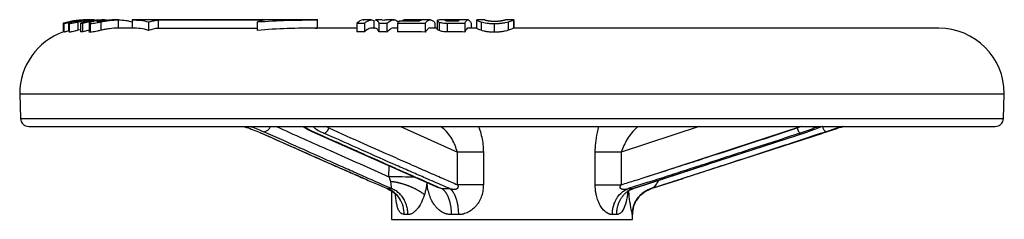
# Model space of a CAD drawing. Header units: millimetres. Extents: x 415 to 1550, y 0 to 812.
# Tile 34 of 51: x 415 to 595, y 502 to 539. Entities that reach past the tile are written whole.
import ezdxf

# ---------------------------------------------------------------- set-up
doc = ezdxf.new("R2010")
doc.units = ezdxf.units.MM

msp = doc.modelspace()

# ---------------------------------------------------------------- linework, layer by layer
at = {"color": 7, "linetype": 'Continuous', "lineweight": 25}
for p, q in [((422.5, 538.22), (423.02, 538.34)), ((422.5, 538.22), (422.5, 536.63)), ((423.09, 538.36), (422.53, 538.22)), ((423.46, 538.37), (423.46, 536.81)), ((423.57, 538.2), (423.57, 536.58)), ((424.06, 538.62), (424.06, 538.57)), ((425.06, 538.73), (425.27, 538.74)), ((425.18, 538.49), (425.18, 536.95)), ((425.69, 538.23), (425.69, 536.65)), ((426.07, 536.64), (426.07, 538.22)), ((427.42, 538.84), (427.22, 538.84)), ((427.26, 538.29), (427.26, 536.67)), ((429.37, 538.49), (429.37, 536.95)), ((430.04, 538.84), (429.58, 538.84)), ((429.59, 538.77), (429.59, 538.64)), ((432.6, 538.84), (432.04, 538.84)), ((432.55, 538.84), (432.55, 537.34)), ((435.16, 537.34), (435.16, 538.84)), ((438.09, 538.47), (438.09, 536.93)), ((439.84, 538.81), (439.84, 537.3)), ((448.69, 538.81), (439.84, 538.81)), ((459.24, 538.81), (448.69, 538.81)), ((458.01, 536.93), (458.01, 538.47)), ((468.91, 538.84), (468.91, 537.34)), ((476.19, 538.23), (476.19, 536.64)), ((478.86, 538.84), (477.32, 538.84)), ((477.58, 538.24), (477.58, 536.66)), ((479.32, 538.76), (479.32, 537.34)), ((480.23, 538.23), (480.23, 536.65)), ((481.1, 538.76), (480.84, 538.77)), ((482.98, 538.84), (481.58, 538.84)), ((481.69, 538.22), (481.69, 536.63)), ((483.59, 538.23), (483.59, 536.65)), ((484.83, 538.83), (484.62, 538.81)), ((484.62, 538.81), (484.62, 538.59)), ((488.67, 538.22), (488.67, 536.63)), ((490.52, 537.34), (490.52, 538.26)), ((490.89, 538.77), (490.89, 537.17)), ((491.26, 538.43), (491.26, 536.88)), ((491.74, 538.84), (491.5, 538.84)), ((493.44, 538.84), (491.74, 538.84)), ((492.37, 538.78), (492.37, 538.75)), ((492.71, 538.24), (492.71, 536.66)), ((496.52, 538.84), (493.44, 538.84)), ((493.55, 538.84), (495.02, 538.84)), ((495.93, 538.22), (495.93, 536.63)), ((497.08, 538.26), (497.08, 537.34)), ((498.08, 538.85), (498.08, 537.33)), ((499.53, 538.84), (498.11, 538.84)), ((498.91, 538.48), (498.91, 536.94)), ((499.55, 538.85), (499.55, 538.83)), ((504.89, 538.84), (503.42, 538.84)), ((503.82, 538.49), (503.82, 536.95)), ((504.89, 538.84), (504.88, 538.83)), ((504.89, 538.84), (504.89, 537.34)), ((504.9, 537.34), (504.9, 538.86)), ((422.62, 538.2), (422.62, 536.58)), ((422.63, 538.18), (422.63, 536.59)), ((422.63, 536.59), (422.63, 536.61)), ((423.62, 536.59), (423.6, 536.63)), ((423.62, 538.18), (423.62, 536.59)), ((425.69, 537.04), (425.18, 536.95)), ((427.27, 536.96), (426.07, 536.64)), ((427.46, 538.18), (427.46, 536.59)), ((435.25, 537.34), (432.58, 537.34)), ((458.01, 537.3), (439.84, 537.3)), ((476.19, 537.34), (468.57, 537.34)), ((468.63, 537.33), (468.91, 537.34)), ((479.52, 537.34), (478.85, 537.34)), ((483.59, 537.34), (482.99, 537.34)), ((490.81, 537.34), (489.61, 537.34)), ((498.11, 537.34), (496.52, 537.34)), ((501.29, 538.18), (501.29, 536.59)), ((582.55, 537.34), (504.89, 537.34)), ((504.89, 537.34), (504.89, 537.34)), ((414.55, 525.34), (414.71, 520.79)), ((414.55, 525.34), (440.91, 525.34)), ((440.91, 525.34), (594.55, 525.34)), ((594.39, 520.79), (594.55, 525.34)), ((416.21, 519.34), (592.89, 519.34)), ((467.98, 518.44), (491.07, 508.16)), ((535.81, 509.85), (561.38, 518.11)), ((540.35, 512.43), (558.62, 518.38)), ((494.59, 508.68), (494.59, 514.66)), ((499.31, 514.66), (499.31, 508.68)), ((519.77, 508.68), (519.77, 514.66)), ((524.52, 514.66), (519.77, 514.66)), ((524.52, 514.66), (524.52, 508.68)), ((527.13, 508.11), (540.44, 512.45)), ((530.01, 507.96), (535.82, 509.81)), ((499.31, 508.68), (494.59, 508.68)), ((530.03, 507.96), (529.4, 507.65)), ((482.55, 507.49), (482.55, 502.34)), ((526.55, 502.34), (526.55, 503.2))]:
    msp.add_line(p, q, dxfattribs=at)
at = {"color": 8, "linetype": 'Continuous', "lineweight": 25}
for p, q in [((435.08, 538.5), (435.08, 537.34)), ((448.69, 538.81), (449.39, 538.84)), ((492.79, 538.62), (492.79, 538.83)), ((493.55, 538.84), (493.55, 538.6)), ((414.71, 520.79), (594.39, 520.79)), ((467.99, 518.45), (468.31, 518.38)), ((471.05, 519.07), (470.47, 519.34)), ((484.15, 519.34), (494.59, 514.66)), ((538.77, 519.34), (524.52, 514.66)), ((557.43, 519.34), (529.28, 510.15)), ((482.04, 510.15), (482.11, 512.15)), ((526.65, 507.96), (540.35, 512.43)), ((481.9, 507.9), (481.74, 507.96)), ((482.05, 507.89), (481.99, 507.88)), ((490.96, 508.21), (491.75, 507.96)), ((526.65, 507.96), (527.12, 508.14))]:
    msp.add_line(p, q, dxfattribs=at)
at = {"color": 7, "linetype": 'Continuous', "lineweight": 25}
for centre, radius, start, end in [((426.55, 525.34), 12, 109.5601, 180), ((582.55, 525.34), 12, 0, 90), ((416.21, 520.84), 1.5, 182, 270), ((592.89, 520.84), 1.5, 270, 358)]:
    msp.add_arc(centre, radius, start, end, dxfattribs=at)
at = {"color": 8, "linetype": 'Continuous', "lineweight": 25}
for centre, radius, start, end in [((458.98, 519.92), 1.55, 276.8773, 338.2621), ((481.3, 396.56), 113.59, 87.161, 89.6266)]:
    msp.add_arc(centre, radius, start, end, dxfattribs=at)
at = {"color": 7, "linetype": 'Continuous', "lineweight": 25}
for points, knots in [([(423.14, 538.37), (423.03, 538.34), (422.94, 538.31), (422.79, 538.26), (422.74, 538.24), (422.62, 538.19), (422.61, 538.18), (422.63, 538.18)], [0, 0, 0, 0, 0.25, 0.25, 0.5, 0.5, 1, 1, 1, 1]), ([(422.63, 538.18), (422.66, 538.18), (422.73, 538.19), (422.92, 538.24), (423.01, 538.26), (423.21, 538.31), (423.32, 538.34), (423.46, 538.37)], [0, 0, 0, 0, 0.5, 0.5, 0.75, 0.75, 1, 1, 1, 1]), ([(423.46, 538.37), (423.7, 538.43), (423.99, 538.5), (424.46, 538.59), (424.63, 538.62), (424.96, 538.68), (425.12, 538.7), (425.29, 538.73)], [0, 0, 0, 0, 0.5, 0.5, 0.75, 0.75, 1, 1, 1, 1]), ([(424.29, 538.48), (424.15, 538.44), (424.02, 538.4), (423.81, 538.33), (423.72, 538.29), (423.61, 538.24), (423.58, 538.22), (423.56, 538.19), (423.58, 538.18), (423.62, 538.18)], [0, 0, 0, 0, 0.25, 0.25, 0.5, 0.5, 0.75, 0.75, 1, 1, 1, 1]), ([(423.62, 538.18), (423.66, 538.18), (423.72, 538.19), (423.89, 538.21), (424, 538.24), (424.27, 538.29), (424.43, 538.33), (424.78, 538.41), (424.98, 538.45), (425.18, 538.49)], [0, 0, 0, 0, 0.25, 0.25, 0.5, 0.5, 0.75, 0.75, 1, 1, 1, 1]), ([(425.01, 538.75), (424.8, 538.72), (424.59, 538.69), (424.19, 538.62), (424, 538.58), (423.82, 538.54)], [0, 0, 0, 0, 0.5, 0.5, 1, 1, 1, 1]), ([(424.06, 538.56), (424.05, 538.56), (424.05, 538.56), (424.06, 538.57), (424.07, 538.57)], [0, 0, 0, 0, 0.826283, 1, 1, 1, 1]), ([(424.41, 538.62), (424.29, 538.59), (424.21, 538.58), (424.1, 538.56), (424.07, 538.56), (424.06, 538.56)], [0, 0, 0, 0, 0.5, 0.5, 1, 1, 1, 1]), ([(424.25, 538.61), (424.35, 538.63), (424.49, 538.66), (424.79, 538.71), (424.95, 538.73), (425.11, 538.75)], [0, 0, 0, 0, 0.5, 0.5, 1, 1, 1, 1]), ([(427.04, 538.84), (426.77, 538.84), (426.51, 538.83), (426, 538.79), (425.76, 538.76), (425.29, 538.7), (425.07, 538.66), (424.65, 538.57), (424.46, 538.53), (424.29, 538.48)], [0, 0, 0, 0, 0.25, 0.25, 0.5, 0.5, 0.75, 0.75, 1, 1, 1, 1]), ([(425.1, 538.72), (425.07, 538.72), (425.01, 538.71), (424.91, 538.7), (424.82, 538.68), (424.73, 538.67), (424.65, 538.65), (424.56, 538.64), (424.48, 538.63), (424.43, 538.62), (424.41, 538.62)], [0, 0, 0, 0, 0.12708, 0.250748, 0.372367, 0.493374, 0.615238, 0.739401, 0.867235, 1, 1, 1, 1]), ([(425.03, 538.56), (425.01, 538.56), (424.98, 538.56), (425.03, 538.58), (425.04, 538.58)], [0, 0, 0, 0, 0.731982, 1, 1, 1, 1]), ([(425.96, 538.69), (425.84, 538.67), (425.73, 538.65), (425.52, 538.62), (425.43, 538.61), (425.26, 538.59), (425.2, 538.58), (425.09, 538.56), (425.06, 538.56), (425.03, 538.56)], [0, 0, 0, 0, 0.25, 0.25, 0.5, 0.5, 0.75, 0.75, 1, 1, 1, 1]), ([(425.45, 538.77), (425.43, 538.76), (425.4, 538.76), (425.33, 538.75), (425.26, 538.74), (425.18, 538.73), (425.13, 538.73), (425.1, 538.72)], [0, 0, 0, 0, 0.182839, 0.370844, 0.56766, 0.776482, 1, 1, 1, 1]), ([(425.18, 538.49), (425.42, 538.54), (425.67, 538.59), (426.19, 538.67), (426.46, 538.71), (427, 538.77), (427.27, 538.8), (427.82, 538.83), (428.09, 538.84), (428.36, 538.84)], [0, 0, 0, 0, 0.25, 0.25, 0.5, 0.5, 0.75, 0.75, 1, 1, 1, 1]), ([(425.77, 538.8), (425.76, 538.8), (425.74, 538.8), (425.7, 538.79), (425.65, 538.79), (425.59, 538.78), (425.53, 538.77), (425.48, 538.77), (425.45, 538.77)], [0, 0, 0, 0, 0.1745665, 0.3437868, 0.509234, 0.6725879, 0.8355918, 1, 1, 1, 1]), ([(425.48, 538.69), (425.6, 538.71), (425.73, 538.73), (426.02, 538.77), (426.18, 538.78), (426.66, 538.82), (427, 538.84), (427.34, 538.84)], [0, 0, 0, 0, 0.25, 0.25, 0.5, 0.5, 1, 1, 1, 1]), ([(425.68, 538.81), (425.67, 538.81), (425.66, 538.81), (425.65, 538.81), (425.63, 538.81), (425.62, 538.81), (425.61, 538.81)], [0, 0, 0, 0, 0.001537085, 0.001537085, 0.001537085, 0.003431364, 0.003431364, 0.003431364, 0.003431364]), ([(429.58, 538.82), (428.93, 538.81), (427.62, 538.77), (426.34, 538.42), (425.69, 538.23)], [0, 0, 0, 0, 0.488537, 1, 1, 1, 1]), ([(425.69, 538.23), (425.76, 538.23), (425.88, 538.23), (426.01, 538.22), (426.07, 538.22)], [0, 0, 0, 0, 0.501307, 1, 1, 1, 1]), ([(428.11, 538.84), (427.74, 538.84), (427.38, 538.83), (426.83, 538.79), (426.65, 538.77), (426.29, 538.73), (426.12, 538.71), (425.96, 538.69)], [0, 0, 0, 0, 0.5, 0.5, 0.75, 0.75, 1, 1, 1, 1]), ([(426.59, 538.84), (426.49, 538.84), (426.42, 538.84), (426.28, 538.84), (426.23, 538.84), (426.09, 538.83), (426.02, 538.82), (425.97, 538.82)], [0, 0, 0, 0, 0.25, 0.25, 0.5, 0.5, 1, 1, 1, 1]), ([(426.03, 538.81), (426.08, 538.81), (426.18, 538.82), (426.31, 538.82), (426.43, 538.83), (426.51, 538.83), (426.55, 538.84)], [0, 0, 0, 0, 0.262215, 0.515414, 0.760877, 1, 1, 1, 1]), ([(426.07, 538.22), (426.77, 538.43), (427.73, 538.72), (428.73, 538.75), (429.01, 538.76)], [0, 0, 0, 0, 0.724684, 1, 1, 1, 1]), ([(426.56, 538.84), (426.55, 538.84), (426.54, 538.84), (426.53, 538.84), (426.52, 538.84)], [0, 0, 0, 0, 0.417454, 1, 1, 1, 1]), ([(426.98, 538.84), (426.91, 538.84), (426.76, 538.84), (426.69, 538.84), (426.65, 538.84)], [0, 0, 0, 0, 0.462628, 1, 1, 1, 1]), ([(427.27, 538.28), (427.26, 538.27), (427.25, 538.26), (427.25, 538.24), (427.25, 538.23), (427.27, 538.21), (427.29, 538.2), (427.32, 538.19), (427.36, 538.19), (427.41, 538.18), (427.44, 538.18), (427.46, 538.18)], [0, 0, 0, 0, 0.106898, 0.214142, 0.322051, 0.430931, 0.541085, 0.652801, 0.766353, 0.882004, 1, 1, 1, 1]), ([(427.76, 538.51), (427.62, 538.46), (427.51, 538.42), (427.35, 538.34), (427.3, 538.31), (427.27, 538.28)], [0, 0, 0, 0, 0.5, 0.5, 1, 1, 1, 1]), ([(427.46, 538.18), (427.54, 538.18), (427.64, 538.19), (427.88, 538.22), (428.03, 538.24), (428.36, 538.3), (428.54, 538.33), (428.94, 538.41), (429.15, 538.45), (429.37, 538.49)], [0, 0, 0, 0, 0.25, 0.25, 0.5, 0.5, 0.75, 0.75, 1, 1, 1, 1]), ([(429.08, 538.77), (428.83, 538.74), (428.59, 538.7), (428.13, 538.61), (427.93, 538.56), (427.76, 538.51)], [0, 0, 0, 0, 0.5, 0.5, 1, 1, 1, 1]), ([(428.8, 538.56), (428.74, 538.56), (428.7, 538.57), (428.69, 538.59), (428.73, 538.61), (428.89, 538.66), (429.01, 538.69), (429.28, 538.73), (429.43, 538.76), (429.59, 538.77)], [0, 0, 0, 0, 0.25, 0.25, 0.5, 0.5, 0.75, 0.75, 1, 1, 1, 1]), ([(429.97, 538.69), (429.83, 538.68), (429.71, 538.66), (429.46, 538.63), (429.35, 538.61), (429.15, 538.59), (429.06, 538.58), (428.91, 538.56), (428.85, 538.56), (428.8, 538.56)], [0, 0, 0, 0, 0.25, 0.25, 0.5, 0.5, 0.75, 0.75, 1, 1, 1, 1]), ([(429.24, 538.77), (429.64, 538.83), (430.14, 538.9), (430.64, 538.8), (430.75, 538.78)], [0, 0, 0, 0, 0.776348, 1, 1, 1, 1]), ([(429.37, 538.49), (429.63, 538.54), (429.89, 538.59), (430.42, 538.67), (430.69, 538.71), (431.5, 538.81), (432.03, 538.84), (432.55, 538.84)], [0, 0, 0, 0, 0.25, 0.25, 0.5, 0.5, 1, 1, 1, 1]), ([(432.05, 538.84), (431.72, 538.84), (431.37, 538.83), (430.67, 538.78), (430.31, 538.74), (429.97, 538.69)], [0, 0, 0, 0, 0.5, 0.5, 1, 1, 1, 1]), ([(432.55, 538.84), (433.05, 538.84), (433.54, 538.81), (434.2, 538.72), (434.41, 538.68), (434.77, 538.6), (434.94, 538.55), (435.08, 538.5)], [0, 0, 0, 0, 0.5, 0.5, 0.75, 0.75, 1, 1, 1, 1]), ([(449.39, 538.84), (447.99, 538.84), (445.18, 538.84), (441.42, 538.84), (438, 538.84), (436.06, 538.84), (435.1, 538.84)], [0, 0, 0, 0, 0.25, 0.5, 0.75, 1, 1, 1, 1]), ([(435.16, 538.84), (435.65, 538.84), (436.14, 538.83), (437.11, 538.72), (437.6, 538.63), (438.09, 538.47)], [0, 0, 0, 0, 0.5, 0.5, 1, 1, 1, 1]), ([(438.09, 538.47), (438.32, 538.54), (438.56, 538.6), (438.8, 538.65), (439.14, 538.72), (439.49, 538.77), (439.84, 538.81)], [-1.4966539, -1.4966539, -1.4966539, -1.4966539, -1.4308419, -1.4308419, -1.4308419, -1.3363593, -1.3363593, -1.3363593, -1.3363593]), ([(469.04, 538.84), (467.25, 538.84), (463.67, 538.84), (458.62, 538.84), (453.8, 538.84), (450.86, 538.84), (449.39, 538.84)], [0, 0, 0, 0, 0.25, 0.5, 0.75, 1, 1, 1, 1]), ([(458.01, 538.47), (459.83, 538.63), (461.64, 538.72), (465.28, 538.83), (467.09, 538.84), (468.91, 538.84)], [0, 0, 0, 0, 0.5, 0.5, 1, 1, 1, 1]), ([(459.24, 538.81), (458.99, 538.77), (458.75, 538.72), (458.51, 538.65), (458.34, 538.6), (458.18, 538.54), (458.01, 538.47)], [-1.496654, -1.496654, -1.496654, -1.496654, -1.4021714, -1.4021714, -1.4021714, -1.336359, -1.336359, -1.336359, -1.336359]), ([(477.47, 538.81), (477.42, 538.82), (476.99, 538.9), (476.56, 538.54), (476.19, 538.23)], [0, 0, 0, 0, 0.129756, 1, 1, 1, 1]), ([(476.19, 538.23), (476.42, 538.23), (476.89, 538.23), (477.35, 538.23), (477.58, 538.24)], [0, 0, 0, 0, 0.499013, 1, 1, 1, 1]), ([(477.58, 538.24), (477.87, 538.51), (478.15, 538.69), (478.59, 538.82), (478.73, 538.85), (479.03, 538.84), (479.18, 538.81), (479.32, 538.76)], [0, 0, 0, 0, 0.5, 0.5, 0.75, 0.75, 1, 1, 1, 1]), ([(480.84, 538.84), (480.64, 538.84), (480.21, 538.84), (479.79, 538.84), (479.57, 538.84)], [0, 0, 0, 0, 0.4741124, 1, 1, 1, 1]), ([(479.57, 538.78), (479.64, 538.79), (479.86, 538.85), (480.08, 538.48), (480.23, 538.23)], [0, 0, 0, 0, 0.306257, 1, 1, 1, 1]), ([(480.23, 538.23), (480.48, 538.23), (480.96, 538.22), (481.45, 538.22), (481.69, 538.22)], [0, 0, 0, 0, 0.501572, 1, 1, 1, 1]), ([(481.58, 538.81), (481.52, 538.82), (481.36, 538.86), (481.2, 538.8), (481.1, 538.76)], [0, 0, 0, 0, 0.345484, 1, 1, 1, 1]), ([(481.69, 538.22), (481.92, 538.4), (482.39, 538.78), (483.12, 538.94), (483.6, 538.63), (483.83, 538.47)], [0, 0, 0, 0, 0.328994, 0.667528, 1, 1, 1, 1]), ([(483.59, 538.23), (484.08, 538.23), (484.58, 538.24), (485.08, 538.24), (485.58, 538.24), (486.08, 538.24), (486.58, 538.24), (487.27, 538.23), (487.97, 538.23), (488.67, 538.22)], [0, 0, 0, 0, 0.001537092, 0.001537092, 0.001537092, 0.003074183, 0.003074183, 0.003074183, 0.005225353, 0.005225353, 0.005225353, 0.005225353]), ([(487.57, 538.59), (487.08, 538.6), (486.58, 538.6), (486.08, 538.6), (485.36, 538.6), (484.64, 538.6), (483.92, 538.59)], [0, 0, 0, 0, 0.001537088, 0.001537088, 0.001537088, 0.003758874, 0.003758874, 0.003758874, 0.003758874]), ([(484.62, 538.81), (485.12, 538.81), (485.61, 538.81), (486.11, 538.81), (486.73, 538.81), (487.34, 538.81), (487.96, 538.81)], [0, 0, 0, 0, 0.001537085, 0.001537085, 0.001537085, 0.003431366, 0.003431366, 0.003431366, 0.003431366]), ([(489.61, 538.84), (488.74, 538.84), (487.13, 538.84), (485.55, 538.84), (484.83, 538.84)], [0, 0, 0, 0, 0.5452, 1, 1, 1, 1]), ([(488.67, 538.22), (488.97, 538.63), (489.28, 538.84), (489.67, 538.85), (489.75, 538.83), (489.91, 538.79), (489.98, 538.75), (490.22, 538.6), (490.37, 538.46), (490.52, 538.26)], [0, 0, 0, 0, 0.5, 0.5, 0.625, 0.625, 0.75, 0.75, 1, 1, 1, 1]), ([(490.92, 538.68), (490.91, 538.67), (490.89, 538.63), (491.01, 538.53), (491.17, 538.46), (491.26, 538.43)], [0, 0, 0, 0, 0.278103, 0.631073, 1, 1, 1, 1]), ([(491.5, 538.84), (491.43, 538.84), (491.14, 538.85), (491.01, 538.81), (490.94, 538.77), (490.93, 538.76)], [0, 0, 0, 0, 0.202915, 0.843147, 1, 1, 1, 1]), ([(491.26, 538.43), (491.42, 538.37), (491.62, 538.32), (492, 538.27), (492.14, 538.26), (492.42, 538.24), (492.56, 538.24), (492.71, 538.24)], [0, 0, 0, 0, 0.5, 0.5, 0.75, 0.75, 1, 1, 1, 1]), ([(492.55, 538.65), (492.53, 538.66), (492.5, 538.66), (492.45, 538.68), (492.42, 538.69), (492.39, 538.7), (492.37, 538.72), (492.36, 538.73), (492.36, 538.74), (492.37, 538.76), (492.37, 538.76), (492.38, 538.77)], [0, 0, 0, 0, 0.10216, 0.204417, 0.307766, 0.413171, 0.521537, 0.633698, 0.750402, 0.87231, 1, 1, 1, 1]), ([(492.38, 538.77), (492.39, 538.77), (492.4, 538.78), (492.43, 538.79), (492.47, 538.8), (492.52, 538.81), (492.58, 538.82), (492.64, 538.82), (492.71, 538.83), (492.76, 538.83), (492.79, 538.83)], [0, 0, 0, 0, 0.144917, 0.282199, 0.412658, 0.537236, 0.657005, 0.773168, 0.887036, 1, 1, 1, 1]), ([(493.2, 538.6), (493.16, 538.6), (493.1, 538.6), (493.01, 538.6), (492.92, 538.61), (492.83, 538.61), (492.76, 538.62), (492.68, 538.63), (492.61, 538.64), (492.57, 538.65), (492.55, 538.65)], [0, 0, 0, 0, 0.125845, 0.248838, 0.370261, 0.491449, 0.613745, 0.73846, 0.866833, 1, 1, 1, 1]), ([(492.79, 538.83), (492.82, 538.83), (492.87, 538.83), (492.96, 538.84), (493.05, 538.84), (493.14, 538.84), (493.24, 538.84), (493.34, 538.84), (493.44, 538.84), (493.51, 538.84), (493.55, 538.84)], [0, 0, 0, 0, 0.127508, 0.251471, 0.373259, 0.494312, 0.616103, 0.740081, 0.867624, 1, 1, 1, 1]), ([(494.69, 538.59), (494.44, 538.59), (493.94, 538.6), (493.45, 538.6), (493.2, 538.6)], [0, 0, 0, 0, 0.499977, 1, 1, 1, 1]), ([(495.93, 538.22), (496.12, 538.63), (496.31, 538.84), (496.55, 538.85), (496.6, 538.83), (496.7, 538.79), (496.75, 538.75), (496.89, 538.6), (496.99, 538.46), (497.08, 538.26)], [0, 0, 0, 0, 0.5, 0.5, 0.625, 0.625, 0.75, 0.75, 1, 1, 1, 1]), ([(498.1, 538.83), (498.1, 538.82), (498.1, 538.79), (498.34, 538.65), (498.76, 538.53), (498.91, 538.48)], [0, 0, 0, 0, 0.215524, 0.737056, 1, 1, 1, 1]), ([(498.91, 538.48), (499.05, 538.44), (499.21, 538.4), (499.56, 538.33), (499.75, 538.29), (500.16, 538.24), (500.37, 538.22), (500.82, 538.19), (501.05, 538.18), (501.29, 538.18)], [0, 0, 0, 0, 0.25, 0.25, 0.5, 0.5, 0.75, 0.75, 1, 1, 1, 1]), ([(500, 538.69), (499.97, 538.69), (499.92, 538.7), (499.86, 538.72), (499.79, 538.74), (499.74, 538.75), (499.69, 538.77), (499.65, 538.78), (499.62, 538.8), (499.59, 538.81), (499.57, 538.82), (499.56, 538.83), (499.55, 538.84), (499.55, 538.84), (499.55, 538.84), (499.55, 538.84)], [0, 0, 0, 0, 0.065875, 0.132733, 0.200852, 0.270492, 0.341897, 0.415293, 0.490887, 0.568868, 0.649407, 0.732658, 0.818759, 0.907837, 1, 1, 1, 1]), ([(499.55, 538.84), (499.57, 538.84), (499.59, 538.83), (499.83, 538.78), (499.88, 538.77)], [0, 0, 0, 0, 0.804673, 1, 1, 1, 1]), ([(501.34, 538.56), (501.3, 538.56), (501.21, 538.56), (501.07, 538.57), (500.94, 538.57), (500.82, 538.58), (500.7, 538.59), (500.59, 538.6), (500.48, 538.61), (500.37, 538.62), (500.27, 538.64), (500.17, 538.65), (500.08, 538.67), (500.03, 538.68), (500, 538.69)], [0, 0, 0, 0, 0.085639, 0.169236, 0.251242, 0.332139, 0.41243, 0.49263, 0.573258, 0.654825, 0.737827, 0.822735, 0.90999, 1, 1, 1, 1]), ([(501.29, 538.18), (501.53, 538.18), (501.77, 538.19), (502.24, 538.21), (502.47, 538.24), (502.91, 538.29), (503.11, 538.33), (503.5, 538.41), (503.67, 538.45), (503.82, 538.49)], [0, 0, 0, 0, 0.25, 0.25, 0.5, 0.5, 0.75, 0.75, 1, 1, 1, 1]), ([(502.78, 538.69), (502.74, 538.68), (502.67, 538.67), (502.56, 538.65), (502.44, 538.63), (502.32, 538.62), (502.19, 538.6), (502.06, 538.59), (501.92, 538.58), (501.78, 538.57), (501.64, 538.57), (501.49, 538.56), (501.39, 538.56), (501.34, 538.56)], [0, 0, 0, 0, 0.098798, 0.194281, 0.286958, 0.377386, 0.466162, 0.553914, 0.641293, 0.728955, 0.817549, 0.907699, 1, 1, 1, 1]), ([(503.42, 538.84), (503.42, 538.84), (503.41, 538.84), (503.38, 538.84), (503.35, 538.83), (503.31, 538.81), (503.26, 538.8), (503.2, 538.78), (503.14, 538.76), (503.06, 538.74), (502.98, 538.73), (502.88, 538.71), (502.81, 538.69), (502.78, 538.69)], [0, 0, 0, 0, 0.111329, 0.217837, 0.319706, 0.41714, 0.51038, 0.5997, 0.685413, 0.767875, 0.847489, 0.924701, 1, 1, 1, 1]), ([(503.82, 538.49), (504, 538.54), (504.16, 538.59), (504.42, 538.67), (504.53, 538.71), (504.7, 538.77), (504.76, 538.8), (504.85, 538.83), (504.88, 538.84), (504.89, 538.84)], [0, 0, 0, 0, 0.25, 0.25, 0.5, 0.5, 0.75, 0.75, 1, 1, 1, 1]), ([(423.46, 536.81), (423.32, 536.78), (423.21, 536.74), (423.01, 536.69), (422.93, 536.66), (422.73, 536.61), (422.66, 536.59), (422.63, 536.59)], [0, 0, 0, 0, 0.25, 0.25, 0.5, 0.5, 1, 1, 1, 1]), ([(425.18, 536.95), (424.98, 536.9), (424.78, 536.85), (424.43, 536.76), (424.27, 536.72), (424, 536.66), (423.89, 536.63), (423.72, 536.6), (423.66, 536.59), (423.62, 536.59)], [0, 0, 0, 0, 0.25, 0.25, 0.5, 0.5, 0.75, 0.75, 1, 1, 1, 1]), ([(426.07, 536.64), (426.01, 536.64), (425.88, 536.65), (425.76, 536.65), (425.69, 536.65)], [0, 0, 0, 0, 0.498682, 1, 1, 1, 1]), ([(427.46, 536.59), (427.42, 536.6), (427.34, 536.6), (427.27, 536.62), (427.27, 536.64), (427.27, 536.65)], [0, 0, 0, 0, 0.414459, 0.829096, 1, 1, 1, 1]), ([(429.37, 536.95), (429.15, 536.9), (428.94, 536.85), (428.55, 536.77), (428.36, 536.72), (428.03, 536.66), (427.89, 536.63), (427.64, 536.6), (427.54, 536.59), (427.46, 536.59)], [0, 0, 0, 0, 0.25, 0.25, 0.5, 0.5, 0.75, 0.75, 1, 1, 1, 1]), ([(432.55, 537.34), (432.03, 537.34), (431.5, 537.3), (430.69, 537.19), (430.42, 537.15), (429.89, 537.05), (429.63, 537), (429.37, 536.95)], [0, 0, 0, 0, 0.5, 0.5, 0.75, 0.75, 1, 1, 1, 1]), ([(438.09, 536.93), (437.6, 537.1), (437.11, 537.2), (436.14, 537.32), (435.65, 537.34), (435.16, 537.34)], [0, 0, 0, 0, 0.5, 0.5, 1, 1, 1, 1]), ([(468.91, 537.34), (467.09, 537.34), (465.28, 537.32), (461.64, 537.2), (459.82, 537.1), (458.01, 536.93)], [0, 0, 0, 0, 0.5, 0.5, 1, 1, 1, 1]), ([(477.58, 536.66), (477.35, 536.65), (476.89, 536.65), (476.42, 536.65), (476.19, 536.64)], [0, 0, 0, 0, 0.50099, 1, 1, 1, 1]), ([(479.32, 537.25), (479.03, 537.37), (478.74, 537.37), (478.15, 537.17), (477.86, 536.97), (477.58, 536.66)], [0, 0, 0, 0, 0.5, 0.5, 1, 1, 1, 1]), ([(480.23, 536.65), (480.12, 536.87), (479.89, 537.28), (479.66, 537.31), (479.55, 537.32)], [0, 0, 0, 0, 0.528947, 1, 1, 1, 1]), ([(481.69, 536.63), (481.45, 536.64), (480.96, 536.64), (480.48, 536.65), (480.23, 536.65)], [0, 0, 0, 0, 0.498409, 1, 1, 1, 1]), ([(483.02, 537.32), (483, 537.33), (482.77, 537.45), (482.32, 537.19), (481.9, 536.82), (481.69, 536.63)], [0, 0, 0, 0, 0.037792, 0.511868, 1, 1, 1, 1]), ([(489.63, 537.32), (489.62, 537.33), (489.46, 537.45), (489.12, 537.19), (488.82, 536.82), (488.67, 536.63)], [0, 0, 0, 0, 0.0327721, 0.5093146, 1, 1, 1, 1]), ([(491.26, 536.88), (491.08, 536.95), (490.97, 537.02), (490.89, 537.12), (490.88, 537.15), (490.89, 537.21), (490.9, 537.23), (490.93, 537.25)], [0, 0, 0, 0, 0.5, 0.5, 0.75, 0.75, 1, 1, 1, 1]), ([(492.71, 536.66), (492.41, 536.66), (492.12, 536.68), (491.75, 536.73), (491.63, 536.76), (491.43, 536.81), (491.34, 536.84), (491.26, 536.88)], [0, 0, 0, 0, 0.5, 0.5, 0.75, 0.75, 1, 1, 1, 1]), ([(496.54, 537.31), (496.53, 537.32), (496.42, 537.45), (496.22, 537.19), (496.03, 536.82), (495.93, 536.63)], [0, 0, 0, 0, 0.050821, 0.518473, 1, 1, 1, 1]), ([(498.91, 536.94), (498.74, 536.99), (498.6, 537.04), (498.38, 537.13), (498.29, 537.18), (498.16, 537.25), (498.12, 537.28), (498.08, 537.32), (498.07, 537.34), (498.09, 537.34)], [0, 0, 0, 0, 0.25, 0.25, 0.5, 0.5, 0.75, 0.75, 1, 1, 1, 1]), ([(501.29, 536.59), (501.05, 536.59), (500.82, 536.6), (500.37, 536.63), (500.15, 536.66), (499.75, 536.72), (499.56, 536.76), (499.21, 536.85), (499.05, 536.89), (498.91, 536.94)], [0, 0, 0, 0, 0.25, 0.25, 0.5, 0.5, 0.75, 0.75, 1, 1, 1, 1]), ([(503.82, 536.95), (503.67, 536.9), (503.5, 536.85), (503.12, 536.76), (502.91, 536.72), (502.47, 536.66), (502.24, 536.63), (501.77, 536.6), (501.53, 536.59), (501.29, 536.59)], [0, 0, 0, 0, 0.25, 0.25, 0.5, 0.5, 0.75, 0.75, 1, 1, 1, 1]), ([(504.89, 537.34), (504.86, 537.34), (504.78, 537.3), (504.52, 537.19), (504.42, 537.15), (504.16, 537.05), (504, 537), (503.82, 536.95)], [0, 0, 0, 0, 0.5, 0.5, 0.75, 0.75, 1, 1, 1, 1]), ([(455.46, 519.34), (455.7, 519.27), (456.45, 519.04), (457.59, 518.62), (458.39, 518.28), (458.78, 518.11)], [0, 0, 0, 0, 0.187496, 0.593755, 1, 1, 1, 1]), ([(466.3, 519.34), (466.37, 519.3), (466.83, 518.98), (467.45, 518.69), (467.98, 518.44)], [0, 0, 0, 0, 0.149516, 1, 1, 1, 1]), ([(470.16, 518.11), (470.24, 518.12), (470.33, 518.14), (470.52, 518.24), (470.62, 518.31), (470.79, 518.5), (470.86, 518.61), (470.98, 518.84), (471.02, 518.96), (471.05, 519.07)], [0, 0, 0, 0, 0.25, 0.25, 0.5, 0.5, 0.75, 0.75, 1, 1, 1, 1]), ([(471.05, 519.07), (473.17, 518.12), (477.09, 516.36), (482.18, 514.1), (486.18, 512.34), (489.3, 510.96), (492.07, 509.76), (493.79, 509.02), (494.59, 508.68)], [0, 0, 0, 0, 0.271304, 0.500036, 0.648383, 0.781159, 0.898364, 1, 1, 1, 1]), ([(524.52, 508.68), (525.38, 508.95), (527.21, 509.52), (530.11, 510.44), (533.32, 511.47), (536.86, 512.61), (541.78, 514.2), (548.42, 516.36), (553.77, 518.12), (556.68, 519.07)], [0, 0, 0, 0, 0.080033, 0.170046, 0.270038, 0.380011, 0.499964, 0.728646, 1, 1, 1, 1]), ([(556.68, 519.07), (556.71, 518.96), (556.75, 518.84), (556.85, 518.61), (556.9, 518.5), (557, 518.31), (557.05, 518.24), (557.14, 518.14), (557.18, 518.12), (557.22, 518.11)], [0, 0, 0, 0, 0.25, 0.25, 0.5, 0.5, 0.75, 0.75, 1, 1, 1, 1]), ([(561.36, 519.34), (561.32, 519.33), (560.58, 519.02), (559.57, 518.69), (558.62, 518.38)], [0, 0, 0, 0, 0.058151, 1, 1, 1, 1]), ([(565.25, 519.34), (565.01, 519.27), (564.25, 519.04), (562.93, 518.62), (561.9, 518.28), (561.38, 518.11)], [0, 0, 0, 0, 0.186976, 0.593545, 1, 1, 1, 1]), ([(458.5, 518.25), (458.51, 518.23), (458.58, 518.14), (458.7, 518.12), (458.78, 518.11)], [0, 0, 0, 0, 0.238491, 1, 1, 1, 1]), ([(458.75, 518.12), (462.27, 516.55), (468.62, 513.7), (474.98, 510.94), (477.8, 509.71)], [0, 0, 0, 0, 0.555805, 1, 1, 1, 1]), ([(458.78, 518.11), (461.03, 517.11), (465.3, 515.2), (470.52, 512.88), (474.35, 511.19), (476.98, 510.03), (479.41, 508.97), (480.99, 508.29), (481.74, 507.96)], [0, 0, 0, 0, 0.293827, 0.558427, 0.682212, 0.79381, 0.902585, 1, 1, 1, 1]), ([(482.52, 507.96), (481.93, 508.22), (480.69, 508.77), (478.74, 509.63), (476.48, 510.63), (473.82, 511.81), (470.21, 513.42), (465.29, 515.63), (461.39, 517.38), (459.17, 518.38)], [0, 0, 0, 0, 0.075837, 0.15917, 0.249998, 0.367146, 0.499999, 0.714029, 1, 1, 1, 1]), ([(468.31, 518.38), (469.76, 517.73), (472.5, 516.5), (476.4, 514.76), (479.89, 513.2), (483, 511.81), (486, 510.49), (488.88, 509.22), (490.83, 508.36), (491.75, 507.96)], [0, 0, 0, 0, 0.184997, 0.351669, 0.500017, 0.631826, 0.750209, 0.88323, 1, 1, 1, 1]), ([(493.2, 507.96), (492.74, 508.16), (491.78, 508.57), (490.3, 509.21), (488.43, 510.02), (486.13, 511.02), (482.29, 512.71), (476.93, 515.09), (472.51, 517.06), (470.16, 518.11)], [0, 0, 0, 0, 0.059709, 0.123878, 0.192511, 0.301961, 0.423337, 0.692495, 1, 1, 1, 1]), ([(557.22, 518.11), (554.14, 517.11), (548.3, 515.2), (541.16, 512.88), (535.93, 511.19), (532.32, 510.03), (528.98, 508.97), (526.81, 508.29), (525.78, 507.96)], [0, 0, 0, 0, 0.293574, 0.558083, 0.681962, 0.793541, 0.902518, 1, 1, 1, 1]), ([(561.97, 518.38), (559.09, 517.43), (553.77, 515.68), (547.04, 513.48), (541.94, 511.82), (538.54, 510.71), (535.86, 509.84), (533.81, 509.18), (531.88, 508.56), (530.63, 508.16), (530.03, 507.96)], [0, 0, 0, 0, 0.2707325, 0.5000171, 0.6317832, 0.7500255, 0.8188255, 0.8834304, 0.9431324, 1, 1, 1, 1]), ([(499.31, 514.66), (498.48, 514.66), (497.6, 514.66), (495.95, 514.66), (495.19, 514.66), (494.59, 514.66)], [0, 0, 0, 0, 0.5, 0.5, 1, 1, 1, 1]), ([(482.37, 509.25), (482.36, 509.29), (482.33, 509.39), (482.29, 509.54), (482.23, 509.72), (482.15, 509.92), (482.07, 510.08), (482.04, 510.15)], [0, 0, 0, 0, 0.166082, 0.331366, 0.495704, 0.760029, 1, 1, 1, 1]), ([(484.85, 503.2), (484.85, 503.73), (484.78, 504.25), (484.49, 505.25), (484.27, 505.73), (483.72, 506.58), (483.38, 506.95), (482.61, 507.57), (482.19, 507.8), (481.74, 507.96)], [0, 0, 0, 0, 0.25, 0.25, 0.5, 0.5, 0.75, 0.75, 1, 1, 1, 1]), ([(481.87, 507.9), (482.19, 507.72), (482.68, 507.46), (483.1, 507.06), (483.3, 506.83), (483.34, 506.84), (483.36, 506.84)], [0, 0, 0, 0, 0.411889, 0.625021, 0.841205, 1, 1, 1, 1]), ([(481.99, 507.88), (481.98, 507.87), (481.95, 507.87), (481.92, 507.89), (481.9, 507.9)], [0, 0, 0, 0, 0.304086, 1, 1, 1, 1]), ([(482.52, 507.96), (482.51, 507.98), (482.51, 508), (482.51, 508.05), (482.5, 508.11), (482.5, 508.19), (482.5, 508.3), (482.49, 508.43), (482.48, 508.59), (482.46, 508.78), (482.43, 509), (482.39, 509.16), (482.37, 509.25)], [0, 0, 0, 0, 0.067805, 0.142793, 0.225076, 0.314715, 0.411709, 0.515966, 0.627292, 0.745376, 0.869787, 1, 1, 1, 1]), ([(488.54, 506.85), (488.5, 506.89), (488.42, 506.96), (488.28, 507.06), (488.13, 507.16), (487.98, 507.26), (487.83, 507.36), (487.67, 507.46), (487.5, 507.56), (487.33, 507.66), (487.16, 507.75), (486.98, 507.85), (486.8, 507.94), (486.62, 508.03), (486.44, 508.11), (486.26, 508.19), (486.07, 508.27), (485.89, 508.35), (485.71, 508.42), (485.52, 508.5), (485.34, 508.56), (485.16, 508.63), (484.99, 508.68), (484.81, 508.74), (484.64, 508.79), (484.48, 508.84), (484.31, 508.89), (484.15, 508.93), (484, 508.97), (483.85, 509.01), (483.7, 509.04), (483.56, 509.07), (483.42, 509.1), (483.28, 509.13), (483.15, 509.15), (483.03, 509.17), (482.91, 509.19), (482.79, 509.2), (482.68, 509.22), (482.57, 509.23), (482.47, 509.24), (482.4, 509.24), (482.37, 509.25)], [0, 0, 0, 0, 0.029222, 0.058555, 0.087966, 0.117425, 0.146901, 0.176361, 0.205775, 0.235109, 0.264334, 0.293418, 0.322332, 0.351047, 0.379533, 0.407766, 0.435719, 0.463367, 0.49069, 0.517664, 0.544271, 0.570493, 0.596314, 0.621718, 0.646694, 0.67123, 0.695316, 0.718943, 0.742106, 0.764798, 0.787015, 0.808755, 0.830016, 0.850797, 0.871099, 0.890923, 0.910271, 0.929147, 0.947553, 0.965494, 0.982974, 1, 1, 1, 1]), ([(485.52, 503.2), (485.52, 503.33), (485.52, 503.46), (485.51, 503.59), (485.49, 503.89), (485.45, 504.2), (485.38, 504.49), (485.31, 504.79), (485.22, 505.08), (485.1, 505.36), (484.99, 505.64), (484.85, 505.9), (484.69, 506.15), (484.54, 506.4), (484.36, 506.63), (484.16, 506.84), (483.97, 507.05), (483.76, 507.24), (483.54, 507.41), (483.31, 507.58), (483.08, 507.72), (482.83, 507.83), (482.73, 507.88), (482.62, 507.93), (482.52, 507.96)], [1.879982, 1.879982, 1.879982, 1.879982, 1.957004, 1.957004, 1.957004, 2.141596, 2.141596, 2.141596, 2.326188, 2.326188, 2.326188, 2.510779, 2.510779, 2.510779, 2.695371, 2.695371, 2.695371, 2.879963, 2.879963, 2.879963, 3.064554, 3.064554, 3.064554, 3.141593, 3.141593, 3.141593, 3.141593]), ([(488.99, 509.17), (488.99, 509.1), (488.97, 508.96), (488.93, 508.56), (488.84, 507.98), (488.7, 507.41), (488.6, 507.04), (488.56, 506.91), (488.54, 506.85)], [0, 0, 0, 0, 0.078377, 0.18794, 0.500007, 0.818004, 0.925839, 1, 1, 1, 1]), ([(493.5, 503.2), (493.4, 503.21), (493.24, 503.23), (493, 503.25), (492.78, 503.29), (492.56, 503.33), (492.35, 503.39), (492.06, 503.5), (491.58, 503.75), (491.07, 504.15), (490.62, 504.63), (490.19, 505.2), (489.76, 505.99), (489.38, 507.02), (489.17, 507.86), (489.08, 508.45), (489.04, 508.7), (489.02, 508.94), (489, 509.08), (488.99, 509.17)], [0, 0, 0, 0, 0.037264, 0.062334, 0.093467, 0.124762, 0.150761, 0.178496, 0.249865, 0.360313, 0.429989, 0.500208, 0.624685, 0.753092, 0.884947, 0.919156, 0.954999, 0.969116, 1, 1, 1, 1]), ([(493.5, 503.2), (493.5, 503.27), (493.5, 503.41), (493.49, 503.63), (493.48, 503.84), (493.46, 504.05), (493.44, 504.26), (493.42, 504.47), (493.39, 504.67), (493.35, 504.88), (493.32, 505.08), (493.27, 505.28), (493.23, 505.47), (493.17, 505.66), (493.12, 505.85), (493.06, 506.03), (493, 506.21), (492.93, 506.38), (492.86, 506.54), (492.78, 506.7), (492.7, 506.86), (492.62, 507), (492.53, 507.14), (492.45, 507.27), (492.35, 507.4), (492.26, 507.51), (492.16, 507.62), (492.06, 507.72), (491.96, 507.81), (491.86, 507.89), (491.78, 507.94), (491.75, 507.96)], [0, 0, 0, 0, 0.033602, 0.067267, 0.100995, 0.134786, 0.16864, 0.202557, 0.236536, 0.270579, 0.304684, 0.338852, 0.373083, 0.407377, 0.441734, 0.476154, 0.510637, 0.545182, 0.579791, 0.614463, 0.649197, 0.683994, 0.718854, 0.753777, 0.788763, 0.823812, 0.858924, 0.894099, 0.929336, 0.964637, 1, 1, 1, 1]), ([(493.2, 507.96), (493.26, 507.95), (493.38, 507.92), (493.56, 507.9), (493.73, 507.88), (493.88, 507.87), (494.01, 507.87), (494.15, 507.88), (494.31, 507.9), (494.46, 507.94), (494.57, 508), (494.65, 508.05), (494.68, 508.1), (494.7, 508.12)], [0, 0, 0, 0, 0.127639, 0.244396, 0.350084, 0.444545, 0.527656, 0.599343, 0.727471, 0.830359, 0.8959, 0.951444, 1, 1, 1, 1]), ([(493.2, 507.96), (493.23, 507.94), (493.29, 507.89), (493.38, 507.81), (493.48, 507.72), (493.57, 507.62), (493.65, 507.51), (493.74, 507.39), (493.82, 507.26), (493.9, 507.13), (493.97, 506.99), (494.05, 506.84), (494.12, 506.68), (494.18, 506.52), (494.25, 506.36), (494.3, 506.18), (494.36, 506.01), (494.41, 505.82), (494.46, 505.64), (494.51, 505.45), (494.55, 505.25), (494.59, 505.06), (494.62, 504.86), (494.65, 504.65), (494.67, 504.45), (494.7, 504.24), (494.71, 504.04), (494.73, 503.83), (494.74, 503.62), (494.74, 503.41), (494.75, 503.27), (494.75, 503.2)], [0, 0, 0, 0, 0.035953, 0.071802, 0.107545, 0.143184, 0.178717, 0.214145, 0.249468, 0.284686, 0.319799, 0.354807, 0.38971, 0.424508, 0.459201, 0.493789, 0.528271, 0.562649, 0.596922, 0.631089, 0.665152, 0.699109, 0.732962, 0.766709, 0.800352, 0.833889, 0.867321, 0.900649, 0.933871, 0.966988, 1, 1, 1, 1]), ([(494.7, 508.12), (494.7, 508.12), (494.7, 508.13), (494.71, 508.14), (494.72, 508.15), (494.73, 508.18), (494.73, 508.2), (494.75, 508.27), (494.74, 508.38), (494.68, 508.53), (494.62, 508.63), (494.59, 508.68)], [0, 0, 0, 0, 0.0119292, 0.0311368, 0.0584582, 0.0941053, 0.1416866, 0.1905884, 0.407784, 0.6691884, 1, 1, 1, 1]), ([(499.31, 508.68), (499.31, 508.58), (499.3, 508.43), (499.29, 508.09), (499.23, 507.51), (499.03, 506.66), (498.63, 505.72), (498.07, 504.87), (497.37, 504.16), (496.69, 503.71), (496.11, 503.45), (495.71, 503.32), (495.36, 503.25), (495.05, 503.21), (494.85, 503.2), (494.75, 503.2)], [0, 0, 0, 0, 0.036863, 0.05656, 0.125049, 0.25009, 0.377155, 0.500488, 0.626468, 0.750385, 0.812621, 0.875436, 0.916728, 0.958164, 1, 1, 1, 1]), ([(522.89, 503.2), (522.85, 503.21), (522.78, 503.22), (522.65, 503.23), (522.49, 503.27), (522.27, 503.33), (522.02, 503.44), (521.63, 503.71), (521.16, 504.16), (520.67, 504.88), (520.26, 505.73), (520.01, 506.56), (519.88, 507.23), (519.81, 507.75), (519.78, 508.2), (519.77, 508.53), (519.77, 508.68)], [0, 0, 0, 0, 0.020452, 0.048169, 0.087414, 0.124675, 0.186116, 0.249607, 0.374484, 0.500107, 0.624008, 0.750778, 0.833742, 0.878816, 0.944022, 1, 1, 1, 1]), ([(519.77, 508.68), (520.07, 508.68), (520.42, 508.68), (521.18, 508.68), (521.6, 508.68), (522.45, 508.68), (522.88, 508.68), (523.73, 508.68), (524.14, 508.68), (524.52, 508.68)], [0, 0, 0, 0, 0.25, 0.25, 0.5, 0.5, 0.75, 0.75, 1, 1, 1, 1]), ([(522.89, 503.2), (522.89, 503.25), (522.89, 503.38), (522.9, 503.59), (522.92, 503.87), (522.97, 504.21), (523.04, 504.57), (523.17, 505.04), (523.37, 505.58), (523.77, 506.34), (524.3, 507), (524.87, 507.48), (525.24, 507.7), (525.46, 507.82), (525.59, 507.88), (525.67, 507.92), (525.72, 507.94), (525.76, 507.95), (525.78, 507.96), (525.78, 507.96)], [0, 0, 0, 0, 0.024538, 0.058921, 0.103147, 0.157216, 0.221186, 0.279953, 0.393872, 0.500234, 0.705589, 0.826199, 0.896905, 0.938594, 0.963317, 0.978042, 0.986837, 0.995172, 1, 1, 1, 1]), ([(526.65, 507.96), (526.59, 507.94), (526.46, 507.89), (526.29, 507.81), (526.11, 507.72), (525.94, 507.62), (525.77, 507.51), (525.61, 507.4), (525.45, 507.27), (525.29, 507.14), (525.15, 507), (525, 506.86), (524.87, 506.7), (524.74, 506.54), (524.61, 506.38), (524.5, 506.21), (524.39, 506.03), (524.28, 505.85), (524.19, 505.66), (524.1, 505.47), (524.02, 505.28), (523.95, 505.08), (523.88, 504.88), (523.82, 504.67), (523.77, 504.47), (523.73, 504.26), (523.69, 504.05), (523.66, 503.84), (523.65, 503.63), (523.63, 503.41), (523.63, 503.27), (523.63, 503.2)], [0, 0, 0, 0, 0.035369, 0.070674, 0.105916, 0.141095, 0.17621, 0.211263, 0.246252, 0.281177, 0.31604, 0.350839, 0.385575, 0.420247, 0.454857, 0.489402, 0.523885, 0.558305, 0.592661, 0.626954, 0.661183, 0.69535, 0.729453, 0.763493, 0.797469, 0.831383, 0.865233, 0.899019, 0.932743, 0.966403, 1, 1, 1, 1]), ([(524.52, 508.68), (524.49, 508.65), (524.43, 508.58), (524.36, 508.49), (524.31, 508.4), (524.28, 508.31), (524.26, 508.22), (524.28, 508.12), (524.36, 508.02), (524.51, 507.93), (524.75, 507.88), (525.04, 507.87), (525.4, 507.89), (525.64, 507.94), (525.78, 507.96)], [0, 0, 0, 0, 0.060375, 0.113528, 0.159882, 0.200073, 0.23508, 0.288084, 0.343727, 0.409914, 0.519924, 0.671466, 0.804684, 1, 1, 1, 1]), ([(525.66, 507.57), (525.7, 507.56), (525.78, 507.54), (526.21, 507.81), (526.81, 508), (527.21, 508.14)], [0, 0, 0, 0, 0.190444, 0.449618, 1, 1, 1, 1]), ([(529.98, 507.96), (529.92, 507.94), (529.79, 507.9), (529.57, 507.82), (529.32, 507.71), (529.04, 507.56), (528.74, 507.37), (528.33, 507.08), (527.89, 506.68), (527.45, 506.15), (527.1, 505.6), (526.83, 505.02), (526.65, 504.46), (526.56, 503.95), (526.51, 503.54), (526.51, 503.3), (526.51, 503.2)], [0, 0, 0, 0, 0.029842, 0.066404, 0.109686, 0.159687, 0.216405, 0.279841, 0.397495, 0.500023, 0.60588, 0.705718, 0.805229, 0.887452, 0.952379, 1, 1, 1, 1]), ([(526.55, 503.16), (526.59, 503.7), (526.68, 504.76), (527.45, 506.2), (528.58, 507.36), (529.57, 507.77), (530.06, 507.98)], [0, 0, 0, 0, 0.249999, 0.5, 0.75, 1, 1, 1, 1]), ([(488.54, 506.85), (488.5, 506.74), (488.42, 506.5), (488.28, 506.13), (488.14, 505.77), (488, 505.47), (487.87, 505.22), (487.64, 504.8), (487.29, 504.3), (486.82, 503.8), (486.46, 503.52), (486.17, 503.35), (485.95, 503.27), (485.73, 503.21), (485.59, 503.21), (485.52, 503.2)], [0, 0, 0, 0, 0.057447, 0.125218, 0.187764, 0.250032, 0.290048, 0.334429, 0.500354, 0.626656, 0.750063, 0.813389, 0.875852, 0.937903, 1, 1, 1, 1]), ([(482.55, 502.34), (482.55, 502.34), (482.69, 502.34), (483.25, 502.34), (483.67, 502.34), (484.77, 502.34), (485.46, 502.34), (487.06, 502.34), (487.97, 502.34), (488.99, 502.34)], [0, 0, 0, 0, 0.25, 0.25, 0.5, 0.5, 0.75, 0.75, 1, 1, 1, 1]), ([(488.99, 502.34), (490.52, 502.34), (492.27, 502.34), (496.08, 502.34), (498.14, 502.34), (502.37, 502.34), (504.56, 502.34), (508.85, 502.34), (510.97, 502.34), (514.96, 502.34), (516.84, 502.34), (520.17, 502.34), (521.64, 502.34), (524.04, 502.34), (524.97, 502.34), (526.23, 502.34), (526.55, 502.34), (526.55, 502.34)], [0, 0, 0, 0, 0.125, 0.125, 0.25, 0.25, 0.375, 0.375, 0.5, 0.5, 0.625, 0.625, 0.75, 0.75, 0.875, 0.875, 1, 1, 1, 1])]:
    msp.add_open_spline(points, degree=3, knots=knots, dxfattribs=at)
for points in [[(423.82, 538.54), (423.56, 538.49), (423.33, 538.43), (423.14, 538.37)], [(424.09, 538.58), (424.12, 538.58), (424.17, 538.6), (424.25, 538.61)], [(425.11, 538.75), (425.08, 538.75), (425.04, 538.75), (425.01, 538.75)], [(425.12, 538.61), (425.2, 538.63), (425.33, 538.66), (425.48, 538.69)], [(425.29, 538.73), (425.54, 538.76), (425.79, 538.79), (426.03, 538.81)], [(425.97, 538.82), (425.92, 538.82), (425.86, 538.81), (425.77, 538.8)], [(426.55, 538.84), (426.78, 538.84), (426.95, 538.84), (427.08, 538.84)], [(427.3, 538.84), (427.21, 538.84), (427.12, 538.84), (427.04, 538.84)], [(429.59, 538.77), (429.42, 538.77), (429.25, 538.77), (429.08, 538.77)], [(483.92, 538.59), (483.81, 538.5), (483.69, 538.38), (483.59, 538.23)], [(487.96, 538.81), (487.83, 538.77), (487.7, 538.7), (487.57, 538.59)], [(492.71, 538.24), (493.78, 538.24), (494.86, 538.23), (495.93, 538.22)], [(495.02, 538.84), (494.91, 538.82), (494.8, 538.74), (494.69, 538.59)], [(439.84, 537.3), (439.24, 537.24), (438.66, 537.12), (438.09, 536.93)], [(479.5, 537.34), (479.44, 537.32), (479.38, 537.3), (479.32, 537.25)], [(488.67, 536.63), (486.97, 536.66), (485.28, 536.66), (483.59, 536.65)], [(495.93, 536.63), (494.86, 536.65), (493.78, 536.66), (492.71, 536.66)], [(481.74, 507.96), (481.98, 507.96), (482.24, 507.96), (482.52, 507.96)], [(491.75, 507.96), (492.22, 507.96), (492.71, 507.96), (493.2, 507.96)], [(525.78, 507.96), (526.09, 507.96), (526.38, 507.96), (526.65, 507.96)], [(485.52, 503.2), (485.29, 503.2), (485.06, 503.2), (484.85, 503.2)], [(494.75, 503.2), (494.32, 503.2), (493.91, 503.2), (493.5, 503.2)], [(523.63, 503.2), (523.4, 503.2), (523.15, 503.2), (522.89, 503.2)]]:
    msp.add_open_spline(points, degree=3, dxfattribs=at)
at = {"color": 8, "linetype": 'Continuous', "lineweight": 25}
for points, knots in [([(456.67, 519.34), (456.73, 519.33), (457.71, 519.02), (458.46, 518.69), (459.17, 518.38)], [0, 0, 0, 0, 0.058149, 1, 1, 1, 1]), ([(461.42, 519.34), (464.71, 517.87), (471.58, 514.78), (478.46, 511.74), (482.04, 510.15)], [0, 0, 0, 0, 0.479239, 1, 1, 1, 1]), ([(466.59, 519.34), (466.61, 519.33), (466.89, 519.02), (467.62, 518.69), (468.31, 518.38)], [0, 0, 0, 0, 0.057886, 1, 1, 1, 1]), ([(468.22, 519.34), (468.27, 519.27), (468.51, 518.89), (469.42, 518.46), (470.16, 518.11)], [0, 0, 0, 0, 0.192299, 1, 1, 1, 1]), ([(494.59, 514.66), (494.3, 515.45), (493.7, 517.12), (492.45, 518.64), (491.58, 519.27), (491.48, 519.34)], [0, 0, 0, 0, 0.446568, 0.931857, 1, 1, 1, 1]), ([(498.41, 519.34), (498.5, 519.12), (498.75, 518.48), (499.03, 517.37), (499.27, 516.02), (499.3, 515.11), (499.31, 514.66)], [0, 0, 0, 0, 0.150464, 0.432348, 0.716208, 1, 1, 1, 1]), ([(519.77, 514.66), (519.78, 515.21), (519.83, 516.42), (520.07, 518), (520.33, 518.98), (520.43, 519.34)], [0, 0, 0, 0, 0.344042, 0.757623, 1, 1, 1, 1]), ([(527.61, 519.34), (527.52, 519.27), (526.78, 518.64), (525.52, 517.12), (524.84, 515.45), (524.52, 514.66)], [0, 0, 0, 0, 0.0680061, 0.5532935, 1, 1, 1, 1]), ([(557.55, 519.34), (557.55, 519.34), (557.27, 519.25), (556.97, 519.16), (556.68, 519.07)], [0, 0, 0, 0, 0.01383, 1, 1, 1, 1]), ([(560.6, 519.34), (560.42, 519.27), (559.86, 519.04), (558.72, 518.62), (557.72, 518.28), (557.22, 518.11)], [0, 0, 0, 0, 0.187493, 0.593754, 1, 1, 1, 1]), ([(561.3, 519.32), (561.32, 519.28), (561.36, 519.15), (561.46, 518.96), (561.58, 518.74), (561.69, 518.57), (561.83, 518.41), (561.92, 518.39), (561.97, 518.38)], [0, 0, 0, 0, 0.062239, 0.221114, 0.383259, 0.545405, 0.704278, 1, 1, 1, 1]), ([(564.99, 519.34), (564.93, 519.33), (563.94, 519.02), (562.93, 518.69), (561.97, 518.38)], [0, 0, 0, 0, 0.0578876, 1, 1, 1, 1]), ([(531.39, 509.5), (531.37, 509.47), (531.19, 509.2), (530.88, 508.7), (530.48, 508.18), (530.16, 508.03), (530.03, 507.96)], [0, 0, 0, 0, 0.035655, 0.35767, 0.722022, 1, 1, 1, 1]), ([(526.55, 503.2), (526.54, 503.23), (526.53, 503.27), (526.45, 503.65), (526.33, 504.24), (526.15, 505.29), (525.98, 506.5), (525.91, 507.42), (525.89, 507.62)], [0, 0, 0, 0, 0.147432, 0.294113, 0.4326, 0.608756, 0.914111, 1, 1, 1, 1]), ([(529.4, 507.65), (529.13, 507.52), (528.37, 507.18), (527.43, 506.16), (526.69, 504.76), (526.59, 503.72), (526.55, 503.2)], [0, 0, 0, 0, 0.161574, 0.444727, 0.724202, 1, 1, 1, 1]), ([(484.85, 503.2), (484.57, 503.29), (484.14, 503.42), (483.74, 504.17), (483.45, 505.12), (483.28, 506.05), (483.25, 506.76), (483.25, 506.79)], [0, 0, 0, 0, 0.325753, 0.489604, 0.654424, 0.981822, 1, 1, 1, 1]), ([(525.68, 507.57), (525.67, 507.38), (525.61, 506.46), (525.32, 505.02), (524.78, 503.81), (524.17, 503.28), (523.81, 503.23), (523.63, 503.2)], [0, 0, 0, 0, 0.079359, 0.38815, 0.693864, 0.847242, 1, 1, 1, 1])]:
    msp.add_open_spline(points, degree=3, knots=knots, dxfattribs=at)

doc.saveas('drawing.dxf')
